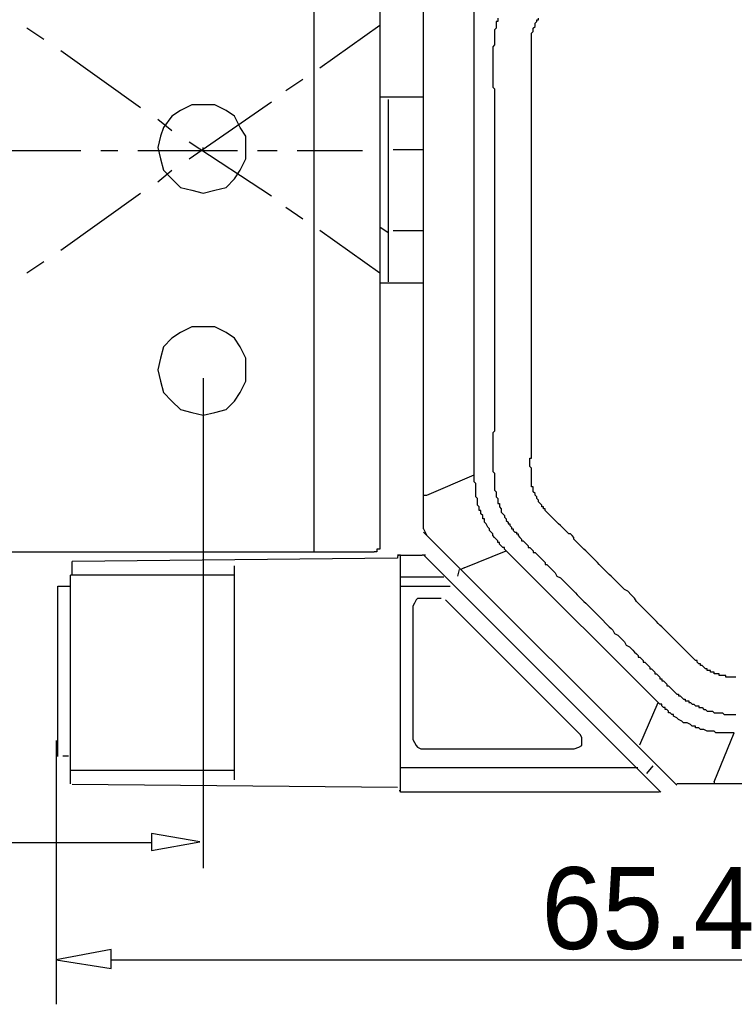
# Model space of a CAD drawing. Extents: x 2 to 309, y 0 to 392.
# Tile 3 of 28: x 116 to 144, y 105 to 143. Entities that reach past the tile are written whole.
import ezdxf

# ---------------------------------------------------------------- set-up
doc = ezdxf.new("R2010")
doc.units = 0
doc.header["$MEASUREMENT"] = 0
doc.layers.get('0').update_dxf_attribs({"linetype": 'CONTINUOUS'})
doc.styles.add('HORIZONTALGBCBIG', font='txt.shx', dxfattribs={"bigfont": 'gbcbig.shx'})

msp = doc.modelspace()

# ---------------------------------------------------------------- linework, layer by layer
at = {"color": 7, "linetype": 'Continuous'}
for p, q in [((127.586, 122.288), (127.586, 153.23)), ((130.098, 152.902), (130.098, 122.616)), ((131.78, 123.174), (131.78, 146.862)), ((133.724, 125.245), (133.724, 146.862)), ((130.098, 140.766), (130.098, 134.753)), ((130.098, 140.766), (130.098, 140.657)), ((131.78, 139.742), (130.098, 139.742)), ((130.426, 139.658), (130.426, 132.658)), ((123.218, 137.705), (123.327, 137.705)), ((123.327, 137.705), (123.327, 137.814)), ((130.613, 137.736), (131.78, 137.736)), ((130.098, 134.862), (130.098, 134.753)), ((130.426, 134.534), (130.099, 134.753)), ((130.613, 134.629), (131.78, 134.629)), ((130.098, 132.623), (131.78, 132.623)), ((131.909, 124.468), (133.724, 125.245)), ((131.78, 124.468), (131.909, 124.468)), ((131.78, 123.044), (141.5, 113.336)), ((70.138, 122.288), (129.88, 122.288)), ((130.839, 122.169), (130.779, 122.169)), ((130.899, 122.169), (130.839, 122.169)), ((130.899, 113.073), (130.899, 122.169)), ((130.899, 122.169), (131.731, 122.169)), ((130.899, 122.169), (131.731, 122.169)), ((131.791, 122.169), (131.731, 122.169)), ((131.791, 122.169), (131.731, 122.169)), ((140.89, 113.073), (131.791, 122.169)), ((131.851, 122.169), (131.791, 122.169)), ((133.335, 121.685), (134.955, 122.332)), ((140.787, 116.507), (134.955, 122.332)), ((130.779, 122.049), (118.29, 121.929)), ((118.29, 121.395), (118.29, 121.929)), ((124.531, 113.547), (124.531, 121.755)), ((118.23, 113.901), (118.23, 121.395)), ((124.531, 121.395), (118.23, 121.395)), ((130.899, 121.335), (132.564, 121.335)), ((133.141, 121.62), (133.076, 121.361)), ((133.335, 121.685), (133.205, 121.62)), ((117.751, 114.441), (117.751, 120.981)), ((117.751, 120.981), (118.23, 120.981)), ((130.899, 120.981), (132.803, 120.981)), ((131.372, 120.207), (131.372, 115.095)), ((132.449, 120.507), (131.671, 120.507)), ((137.799, 115.269), (132.624, 120.447)), ((140.075, 114.889), (140.787, 116.507)), ((142.926, 113.465), (143.704, 115.342)), ((131.671, 114.735), (137.559, 114.735)), ((117.937, 114.464), (118.155, 114.464)), ((118.215, 113.924), (118.215, 113.39)), ((124.531, 113.901), (118.23, 113.901)), ((130.899, 114.021), (139.997, 114.021)), ((140.578, 114.083), (140.334, 113.789)), ((141.5, 113.401), (156.665, 113.401)), ((142.926, 113.465), (142.926, 113.401)), ((130.779, 113.247), (118.29, 113.367)), ((130.839, 113.127), (130.899, 113.127)), ((140.83, 113.073), (130.899, 113.073))]:
    msp.add_line(p, q, dxfattribs=at)
at = {"color": 251, "linetype": 'Continuous'}
for p, q in [((127.805, 140.875), (130.099, 142.515)), ((116.556, 142.406), (117.211, 141.969)), ((117.866, 141.531), (120.924, 139.345)), ((126.494, 140.001), (127.15, 140.438)), ((122.781, 137.377), (125.948, 139.563)), ((121.58, 138.907), (122.126, 138.47)), ((122.781, 138.033), (125.948, 135.955)), ((114.808, 137.705), (118.631, 137.705)), ((119.395, 137.705), (120.051, 137.705)), ((120.815, 137.705), (124.638, 137.705)), ((125.402, 137.705), (126.167, 137.705)), ((126.931, 137.705), (129.443, 137.705)), ((121.58, 136.502), (122.126, 136.939)), ((117.866, 133.878), (120.924, 136.065)), ((126.494, 135.518), (127.15, 135.081)), ((127.805, 134.643), (130.099, 133.003)), ((116.556, 133.003), (117.211, 133.441)), ((123.327, 128.958), (123.327, 110.158)), ((117.683, 115.048), (117.683, 104.927)), ((121.337, 111.124), (112.857, 111.124)), ((119.787, 106.637), (159.52, 106.637))]:
    msp.add_line(p, q, dxfattribs=at)
at = {"color": 7, "linetype": 'Continuous'}
for points in [[(134.631, 142.784), (134.631, 142.719), (134.631, 142.655), (134.566, 142.655), (134.566, 142.59), (134.566, 142.525), (134.566, 142.461), (134.566, 142.396), (134.501, 142.331), (134.501, 142.331), (134.501, 142.266), (134.501, 142.202), (134.501, 142.137), (134.501, 142.072), (134.501, 142.008), (134.501, 141.943), (134.501, 141.943), (134.501, 141.878), (134.501, 141.813), (134.501, 141.749), (134.437, 141.684), (134.437, 141.619), (134.437, 141.554), (134.437, 141.554), (134.437, 141.49), (134.437, 141.425), (134.437, 141.36), (134.437, 141.296), (134.437, 141.231), (134.437, 141.166), (134.437, 141.166), (134.437, 141.101), (134.437, 141.037), (134.437, 140.972), (134.437, 140.907), (134.437, 140.843), (134.437, 140.778), (134.437, 140.778), (134.437, 140.713), (134.437, 140.648), (134.437, 140.584), (134.437, 140.519), (134.437, 140.454), (134.437, 140.454), (134.437, 140.39), (134.437, 140.325), (134.437, 140.26), (134.437, 140.195), (134.437, 140.131), (134.501, 140.066), (134.501, 140.066), (134.501, 140.001), (134.501, 139.936), (134.501, 139.872), (134.501, 139.807), (134.501, 139.678), (134.501, 139.613), (134.501, 139.483), (134.501, 139.354), (134.501, 139.289), (134.501, 139.16), (134.501, 139.03), (134.501, 138.901), (134.501, 138.836), (134.501, 138.707), (134.501, 138.577), (134.501, 138.513), (134.501, 138.383), (134.501, 138.254), (134.501, 138.124), (134.501, 138.06), (134.501, 137.93), (134.501, 137.801), (134.501, 137.736), (134.501, 137.606), (134.501, 137.477), (134.501, 137.348), (134.501, 137.283), (134.501, 137.153), (134.501, 137.024), (134.501, 136.959), (134.501, 136.83), (134.501, 136.7), (134.501, 136.636), (134.501, 136.506), (134.501, 136.377), (134.501, 136.247), (134.501, 136.183), (134.501, 136.053), (134.501, 135.924), (134.501, 135.73), (134.501, 135.471), (134.501, 135.277), (134.501, 135.082), (134.501, 134.823), (134.501, 134.629), (134.501, 134.37), (134.501, 134.176), (134.501, 133.982), (134.501, 133.723), (134.501, 133.529), (134.501, 133.27), (134.501, 133.076), (134.501, 132.817)], [(135.927, 132.817), (135.927, 133.076), (135.927, 133.27), (135.927, 133.464), (135.927, 133.658), (135.927, 133.917), (135.927, 134.112), (135.927, 134.306), (135.927, 134.5), (135.927, 134.759), (135.927, 134.953), (135.927, 135.147), (135.927, 135.406), (135.927, 135.6), (135.927, 135.794), (135.927, 135.924), (135.927, 135.988), (135.927, 136.118), (135.927, 136.247), (135.927, 136.312), (135.927, 136.442), (135.927, 136.506), (135.927, 136.636), (135.927, 136.765), (135.927, 136.83), (135.927, 136.959), (135.927, 137.089), (135.927, 137.153), (135.927, 137.283), (135.927, 137.348), (135.927, 137.477), (135.927, 137.606), (135.927, 137.671), (135.927, 137.801), (135.927, 137.93), (135.927, 137.995), (135.927, 138.124), (135.927, 138.189), (135.927, 138.318), (135.927, 138.448), (135.927, 138.513), (135.927, 138.642), (135.927, 138.771), (135.927, 138.836), (135.927, 138.966), (135.927, 139.03), (135.927, 139.16), (135.927, 139.289), (135.927, 139.354), (135.927, 139.483), (135.927, 139.548), (135.927, 139.613), (135.927, 139.613), (135.927, 139.678), (135.927, 139.742), (135.927, 139.807), (135.927, 139.872), (135.927, 139.936), (135.927, 139.936), (135.927, 140.001), (135.927, 140.066), (135.927, 140.131), (135.927, 140.195), (135.927, 140.195), (135.927, 140.26), (135.927, 140.325), (135.927, 140.39), (135.927, 140.454), (135.927, 140.519), (135.927, 140.519), (135.927, 140.584), (135.927, 140.648), (135.927, 140.713), (135.927, 140.778), (135.927, 140.843), (135.927, 140.843), (135.927, 140.907), (135.927, 140.972), (135.927, 141.037), (135.927, 141.101), (135.927, 141.166), (135.927, 141.166), (135.927, 141.231), (135.927, 141.296), (135.927, 141.36), (135.927, 141.425), (135.927, 141.425), (135.927, 141.49), (135.927, 141.554), (135.927, 141.619), (135.927, 141.684), (135.927, 141.684), (135.927, 141.749), (135.927, 141.813), (135.927, 141.813), (135.927, 141.878), (135.927, 141.878), (135.927, 141.943), (135.927, 142.008), (135.927, 142.008), (135.927, 142.008), (135.927, 142.072), (135.927, 142.072), (135.927, 142.072), (135.927, 142.072), (135.927, 142.137), (135.927, 142.137), (135.927, 142.137), (135.927, 142.202), (135.927, 142.202), (135.927, 142.202), (135.992, 142.266), (135.992, 142.266), (135.992, 142.266), (135.992, 142.331), (135.992, 142.396), (135.992, 142.396), (136.057, 142.461), (136.057, 142.461), (136.057, 142.525), (136.057, 142.525), (136.057, 142.59), (136.122, 142.655), (136.122, 142.655), (136.122, 142.719), (136.186, 142.719), (136.186, 142.784)], [(121.58, 137.814), (121.689, 137.377), (121.798, 136.939), (122.126, 136.611), (122.453, 136.283), (122.89, 136.174), (123.327, 136.065), (123.764, 136.174), (124.201, 136.283), (124.528, 136.611), (124.747, 136.939), (124.965, 137.377), (124.965, 137.814), (124.965, 138.251), (124.747, 138.579), (124.528, 139.017), (124.201, 139.235), (123.764, 139.454), (123.327, 139.454), (122.89, 139.454), (122.453, 139.235), (122.126, 139.017), (121.798, 138.579), (121.689, 138.251), (121.58, 137.814)], [(134.501, 132.817), (134.501, 132.623), (134.501, 132.429), (134.501, 132.17), (134.501, 131.976), (134.501, 131.782), (134.501, 131.587), (134.501, 131.329), (134.501, 131.264), (134.501, 131.134), (134.501, 131.005), (134.501, 130.94), (134.501, 130.811), (134.501, 130.681), (134.501, 130.617), (134.501, 130.487), (134.501, 130.358), (134.501, 130.293), (134.501, 130.164), (134.501, 130.034), (134.501, 129.969), (134.501, 129.84), (134.501, 129.71), (134.501, 129.646), (134.501, 129.516), (134.501, 129.387), (134.501, 129.322), (134.501, 129.193), (134.501, 129.063), (134.501, 128.999), (134.501, 128.869), (134.501, 128.804), (134.501, 128.675), (134.501, 128.545), (134.501, 128.481), (134.501, 128.351), (134.501, 128.222), (134.501, 128.157), (134.501, 128.028), (134.501, 127.898), (134.501, 127.834), (134.501, 127.704), (134.501, 127.575), (134.501, 127.51), (134.501, 127.381), (134.501, 127.251), (134.501, 127.186), (134.501, 127.057), (134.501, 126.927), (134.437, 126.863), (134.437, 126.798), (134.437, 126.733), (134.437, 126.669), (134.437, 126.604), (134.437, 126.604), (134.437, 126.539), (134.437, 126.474), (134.437, 126.41), (134.437, 126.345), (134.437, 126.28), (134.437, 126.28), (134.437, 126.216), (134.437, 126.151), (134.437, 126.086), (134.437, 125.957), (134.437, 125.892), (134.437, 125.762), (134.437, 125.633), (134.437, 125.568), (134.437, 125.439), (134.437, 125.374), (134.501, 125.309), (134.501, 125.245), (134.501, 125.18), (134.501, 125.115), (134.501, 125.051), (134.501, 125.051), (134.501, 124.986), (134.501, 124.921), (134.501, 124.856), (134.501, 124.792), (134.501, 124.727), (134.501, 124.727), (134.501, 124.662), (134.566, 124.597), (134.566, 124.533), (134.566, 124.468), (134.566, 124.468), (134.566, 124.403), (134.631, 124.339), (134.631, 124.274), (134.631, 124.209), (134.631, 124.209), (134.631, 124.209), (134.631, 124.144), (134.696, 124.144), (134.696, 124.08), (134.696, 124.08), (134.696, 124.08), (134.696, 124.015), (134.696, 124.015), (134.696, 124.015), (134.761, 123.95), (134.761, 123.95), (134.761, 123.886), (134.761, 123.886), (134.761, 123.821), (134.825, 123.756), (134.825, 123.756), (134.89, 123.691), (134.89, 123.627), (134.89, 123.627), (134.955, 123.562), (134.955, 123.497), (134.955, 123.497), (134.955, 123.497), (135.02, 123.433), (135.02, 123.433), (135.02, 123.433), (135.02, 123.368), (135.02, 123.368), (135.085, 123.368), (135.085, 123.303), (135.085, 123.303), (135.085, 123.303), (135.149, 123.238), (135.149, 123.238), (135.149, 123.174), (135.214, 123.174), (135.214, 123.109), (135.279, 123.044), (135.344, 123.044), (135.344, 122.979), (135.409, 122.979), (135.409, 122.915), (135.474, 122.85), (135.474, 122.85), (135.538, 122.785), (135.538, 122.721), (135.603, 122.721), (135.668, 122.656), (135.668, 122.656), (135.733, 122.591), (135.733, 122.591), (135.798, 122.526), (135.798, 122.462), (135.862, 122.462), (135.927, 122.397), (135.927, 122.397), (135.992, 122.332), (135.992, 122.268), (136.057, 122.268), (136.122, 122.203), (136.122, 122.203), (136.186, 122.138), (136.186, 122.138), (136.251, 122.073), (136.316, 122.009), (136.316, 122.009), (136.381, 121.944), (136.381, 121.944), (136.446, 121.879), (136.446, 121.814), (136.51, 121.814), (136.575, 121.75), (136.575, 121.75), (136.64, 121.685), (136.64, 121.685), (136.705, 121.62), (136.77, 121.556), (136.834, 121.491), (136.899, 121.361), (137.029, 121.297), (137.094, 121.232), (137.158, 121.167), (137.223, 121.103), (137.288, 121.038), (137.418, 120.908), (137.482, 120.844), (137.547, 120.779), (137.612, 120.714), (137.677, 120.649), (137.742, 120.585), (137.871, 120.455), (137.936, 120.391), (138.001, 120.326), (138.066, 120.261), (138.13, 120.196), (138.195, 120.132), (138.325, 120.002), (138.39, 119.938), (138.455, 119.873), (138.519, 119.808), (138.584, 119.743), (138.649, 119.679), (138.779, 119.549), (138.843, 119.484), (138.908, 119.42), (138.973, 119.355), (139.038, 119.29), (139.103, 119.161), (139.232, 119.096), (139.297, 119.031), (139.362, 118.967), (139.427, 118.902), (139.491, 118.837), (139.556, 118.708), (139.686, 118.643), (139.751, 118.578), (139.815, 118.514), (139.88, 118.449), (139.945, 118.384), (139.945, 118.384), (140.01, 118.32), (140.01, 118.255), (140.075, 118.255), (140.139, 118.19), (140.139, 118.19), (140.204, 118.125), (140.204, 118.061), (140.269, 118.061), (140.334, 117.996), (140.334, 117.996), (140.399, 117.931), (140.399, 117.931), (140.463, 117.866), (140.463, 117.802), (140.528, 117.802), (140.593, 117.737), (140.593, 117.737), (140.658, 117.672), (140.658, 117.608), (140.723, 117.608), (140.787, 117.543), (140.787, 117.543), (140.852, 117.478), (140.852, 117.413), (140.917, 117.413), (140.917, 117.349), (140.982, 117.349), (141.047, 117.284), (141.047, 117.284), (141.112, 117.219), (141.112, 117.155), (141.176, 117.155), (141.241, 117.09), (141.241, 117.09), (141.306, 117.025), (141.306, 117.025), (141.371, 116.96), (141.436, 116.896), (141.436, 116.896), (141.5, 116.831), (141.565, 116.831), (141.565, 116.766), (141.63, 116.766), (141.695, 116.701), (141.695, 116.701), (141.76, 116.637), (141.824, 116.637), (141.824, 116.572), (141.889, 116.572), (141.954, 116.572), (141.954, 116.507), (142.019, 116.507), (142.084, 116.443), (142.148, 116.443), (142.148, 116.443), (142.213, 116.378), (142.278, 116.378), (142.343, 116.378), (142.343, 116.313), (142.408, 116.313), (142.472, 116.313), (142.537, 116.248), (142.537, 116.248), (142.602, 116.248), (142.667, 116.184), (142.732, 116.184), (142.796, 116.184), (142.796, 116.184), (142.861, 116.184), (142.861, 116.184), (142.926, 116.119), (142.926, 116.119), (142.926, 116.119), (142.991, 116.119), (142.991, 116.119), (143.056, 116.119), (143.056, 116.119), (143.056, 116.119), (143.12, 116.119), (143.12, 116.119), (143.185, 116.119), (143.185, 116.119), (143.25, 116.119), (143.315, 116.054), (143.315, 116.054), (143.38, 116.054), (143.444, 116.054), (143.509, 116.054), (143.574, 116.054), (143.639, 116.054), (143.639, 116.054), (143.704, 116.054), (143.768, 116.054)], [(143.704, 117.478), (143.704, 117.478), (143.639, 117.478), (143.574, 117.478), (143.574, 117.478), (143.509, 117.478), (143.509, 117.478), (143.444, 117.478), (143.444, 117.478), (143.38, 117.478), (143.38, 117.543), (143.315, 117.543), (143.315, 117.543), (143.25, 117.543), (143.25, 117.543), (143.185, 117.543), (143.185, 117.543), (143.12, 117.543), (143.12, 117.608), (143.056, 117.608), (143.056, 117.608), (142.991, 117.608), (142.991, 117.608), (142.991, 117.608), (142.991, 117.608), (142.926, 117.608), (142.926, 117.608), (142.926, 117.672), (142.926, 117.672), (142.861, 117.672), (142.861, 117.672), (142.861, 117.672), (142.861, 117.672), (142.796, 117.672), (142.796, 117.672), (142.796, 117.672), (142.796, 117.737), (142.732, 117.737), (142.732, 117.737), (142.667, 117.737), (142.667, 117.802), (142.602, 117.802), (142.602, 117.802), (142.537, 117.866), (142.537, 117.866), (142.537, 117.866), (142.472, 117.931), (142.472, 117.931), (142.408, 117.931), (142.408, 117.996), (142.343, 117.996), (142.343, 117.996), (142.278, 118.061), (142.278, 118.061), (142.278, 118.125), (142.213, 118.125), (142.213, 118.125), (142.148, 118.19), (142.148, 118.19), (142.084, 118.255), (142.084, 118.255), (142.019, 118.32), (142.019, 118.32), (141.954, 118.384), (141.954, 118.384), (141.954, 118.384), (141.889, 118.449), (141.889, 118.449), (141.824, 118.514), (141.824, 118.514), (141.76, 118.578), (141.76, 118.578), (141.695, 118.643), (141.695, 118.643), (141.63, 118.708), (141.63, 118.708), (141.565, 118.773), (141.565, 118.773), (141.5, 118.837), (141.436, 118.902), (141.371, 118.967), (141.306, 119.031), (141.241, 119.096), (141.176, 119.161), (141.112, 119.226), (141.047, 119.29), (140.982, 119.355), (140.917, 119.42), (140.852, 119.484), (140.787, 119.549), (140.723, 119.614), (140.658, 119.679), (140.593, 119.743), (140.528, 119.808), (140.463, 119.873), (140.399, 119.938), (140.334, 120.002), (140.269, 120.067), (140.204, 120.132), (140.075, 120.261), (139.945, 120.391), (139.88, 120.52), (139.751, 120.649), (139.621, 120.779), (139.491, 120.844), (139.362, 120.973), (139.297, 121.038), (139.232, 121.103), (139.167, 121.167), (139.103, 121.232), (139.038, 121.297), (138.973, 121.361), (138.908, 121.426), (138.843, 121.491), (138.779, 121.556), (138.714, 121.62), (138.649, 121.685), (138.584, 121.75), (138.519, 121.814), (138.455, 121.879), (138.39, 121.944), (138.325, 122.009), (138.26, 122.073), (138.195, 122.138), (138.13, 122.203), (138.066, 122.268), (138.001, 122.332), (137.936, 122.397), (137.871, 122.462), (137.806, 122.526), (137.742, 122.591), (137.677, 122.656), (137.612, 122.721), (137.547, 122.785), (137.547, 122.85), (137.482, 122.915), (137.418, 122.979), (137.353, 122.979), (137.288, 123.044), (137.223, 123.109), (137.158, 123.174), (137.094, 123.238), (137.094, 123.238), (137.029, 123.303), (137.029, 123.303), (136.964, 123.368), (136.964, 123.368), (136.899, 123.433), (136.899, 123.433), (136.834, 123.497), (136.834, 123.497), (136.77, 123.562), (136.77, 123.562), (136.705, 123.627), (136.705, 123.627), (136.64, 123.691), (136.64, 123.691), (136.64, 123.691), (136.575, 123.756), (136.575, 123.756), (136.51, 123.821), (136.51, 123.821), (136.446, 123.886), (136.446, 123.886), (136.446, 123.95), (136.381, 123.95), (136.381, 123.95), (136.381, 124.015), (136.316, 124.015), (136.316, 124.08), (136.316, 124.08), (136.251, 124.144), (136.251, 124.144), (136.251, 124.144), (136.186, 124.209), (136.186, 124.209), (136.186, 124.274), (136.186, 124.274), (136.122, 124.339), (136.122, 124.339), (136.122, 124.403), (136.122, 124.403), (136.057, 124.468), (136.057, 124.468), (136.057, 124.533), (136.057, 124.533), (136.057, 124.533), (135.992, 124.597), (135.992, 124.597), (135.992, 124.662), (135.992, 124.662), (135.992, 124.727), (135.992, 124.727), (135.992, 124.792), (135.927, 124.792), (135.927, 124.856), (135.927, 124.856), (135.927, 124.921), (135.927, 124.921), (135.927, 124.986), (135.927, 124.986), (135.927, 125.051), (135.927, 125.051), (135.927, 125.115), (135.927, 125.18), (135.927, 125.18), (135.927, 125.245), (135.927, 125.245), (135.927, 125.309), (135.927, 125.374), (135.927, 125.374), (135.927, 125.439), (135.927, 125.504), (135.927, 125.504), (135.862, 125.568), (135.862, 125.633), (135.862, 125.633), (135.862, 125.698), (135.862, 125.698), (135.862, 125.762), (135.862, 125.827), (135.862, 125.892), (135.927, 125.892), (135.927, 125.957), (135.927, 126.021), (135.927, 126.086), (135.927, 126.151), (135.927, 126.28), (135.927, 126.345), (135.927, 126.41), (135.927, 126.539), (135.927, 126.604), (135.927, 126.733), (135.927, 126.798), (135.927, 126.863), (135.927, 126.992), (135.927, 127.057), (135.927, 127.122), (135.927, 127.251), (135.927, 127.316), (135.927, 127.445), (135.927, 127.51), (135.927, 127.575), (135.927, 127.704), (135.927, 127.769), (135.927, 127.834), (135.927, 127.963), (135.927, 128.028), (135.927, 128.157), (135.927, 128.222), (135.927, 128.287), (135.927, 128.416), (135.927, 128.481), (135.927, 128.545), (135.927, 128.675), (135.927, 128.74), (135.927, 128.869), (135.927, 128.934), (135.927, 128.999), (135.927, 129.128), (135.927, 129.257), (135.927, 129.452), (135.927, 129.646), (135.927, 129.84), (135.927, 129.969), (135.927, 130.164), (135.927, 130.358), (135.927, 130.552), (135.927, 130.681), (135.927, 130.875), (135.927, 131.07), (135.927, 131.264), (135.927, 131.393), (135.927, 131.587), (135.927, 131.782), (135.927, 131.976), (135.927, 132.105), (135.927, 132.299), (135.927, 132.493), (135.927, 132.688), (135.927, 132.817)], [(121.58, 129.286), (121.689, 128.849), (121.798, 128.411), (122.126, 128.083), (122.453, 127.755), (122.89, 127.646), (123.327, 127.537), (123.764, 127.646), (124.201, 127.755), (124.528, 128.083), (124.747, 128.411), (124.965, 128.849), (124.965, 129.286), (124.965, 129.723), (124.747, 130.161), (124.528, 130.489), (124.201, 130.707), (123.764, 130.926), (123.327, 130.926), (122.89, 130.926), (122.453, 130.707), (122.126, 130.489), (121.798, 130.161), (121.689, 129.723), (121.58, 129.286)], [(134.955, 122.332), (134.89, 122.397), (134.89, 122.462), (134.825, 122.462), (134.761, 122.526), (134.761, 122.526), (134.696, 122.591), (134.696, 122.656), (134.631, 122.656), (134.631, 122.721), (134.566, 122.785), (134.501, 122.85), (134.501, 122.85), (134.437, 122.915), (134.437, 122.979), (134.372, 123.044), (134.372, 123.044), (134.307, 123.109), (134.307, 123.174), (134.242, 123.238), (134.242, 123.238), (134.177, 123.368), (134.177, 123.368), (134.113, 123.433), (134.113, 123.433), (134.113, 123.562), (134.048, 123.562), (134.048, 123.627), (134.048, 123.691), (133.983, 123.756), (133.983, 123.756), (133.983, 123.886), (133.918, 123.886), (133.918, 123.95), (133.918, 124.015), (133.853, 124.08), (133.853, 124.08), (133.853, 124.209), (133.853, 124.209), (133.853, 124.339), (133.853, 124.339), (133.789, 124.403), (133.789, 124.468), (133.789, 124.468), (133.789, 124.533), (133.789, 124.597), (133.789, 124.662), (133.789, 124.727), (133.789, 124.792), (133.789, 124.856), (133.789, 124.921), (133.724, 124.986), (133.724, 124.986), (133.724, 125.051), (133.724, 125.115), (133.724, 125.18), (133.724, 125.245)], [(131.78, 123.174), (131.844, 123.044), (131.909, 122.915)], [(130.099, 122.616), (130.099, 122.616), (130.099, 122.616), (130.099, 122.616), (130.099, 122.616), (130.099, 122.616), (130.099, 122.616), (130.099, 122.616), (130.099, 122.507), (130.099, 122.507), (130.099, 122.507), (130.099, 122.507), (130.099, 122.507), (130.099, 122.507), (130.099, 122.507), (130.099, 122.507), (130.099, 122.507), (130.099, 122.507), (130.099, 122.507), (130.099, 122.398), (130.099, 122.398), (130.099, 122.398), (130.099, 122.398), (130.099, 122.398), (130.099, 122.398), (130.099, 122.398), (130.099, 122.398), (130.099, 122.398), (130.099, 122.398), (130.099, 122.398), (130.099, 122.398), (130.099, 122.398), (129.989, 122.398), (129.989, 122.398), (129.989, 122.398), (129.989, 122.398), (129.989, 122.398), (129.989, 122.398), (129.989, 122.398), (129.989, 122.398), (129.989, 122.398), (129.989, 122.398), (129.989, 122.398), (129.989, 122.398), (129.989, 122.288), (129.989, 122.288), (129.989, 122.288), (129.989, 122.288), (129.989, 122.288), (129.989, 122.288), (129.989, 122.288), (129.989, 122.288), (129.989, 122.288), (129.989, 122.288), (129.989, 122.288), (129.989, 122.288), (129.989, 122.288), (129.989, 122.288), (129.989, 122.288), (129.989, 122.288), (129.989, 122.288), (129.88, 122.288), (129.88, 122.288), (129.88, 122.288), (129.88, 122.288), (129.88, 122.288), (129.88, 122.288), (129.88, 122.288), (129.88, 122.288), (129.88, 122.288), (129.88, 122.288)], [(130.899, 122.169), (130.839, 122.169), (130.779, 122.109), (130.779, 122.049)], [(131.671, 120.507), (131.552, 120.507), (131.492, 120.447), (131.432, 120.327), (131.372, 120.207)], [(143.768, 117.478), (143.704, 117.478)], [(143.704, 115.342), (143.639, 115.342), (143.574, 115.342), (143.509, 115.342), (143.444, 115.342), (143.38, 115.342), (143.315, 115.342), (143.25, 115.342), (143.185, 115.342), (143.185, 115.342), (143.12, 115.342), (143.056, 115.342), (142.991, 115.342), (142.926, 115.407), (142.861, 115.407), (142.796, 115.407), (142.732, 115.407), (142.667, 115.407), (142.667, 115.407), (142.537, 115.472), (142.537, 115.472), (142.408, 115.472), (142.408, 115.472), (142.343, 115.536), (142.278, 115.536), (142.213, 115.536), (142.213, 115.601), (142.084, 115.601), (142.084, 115.601), (142.019, 115.666), (142.019, 115.666), (141.889, 115.731), (141.889, 115.731), (141.824, 115.731), (141.76, 115.731), (141.695, 115.795), (141.695, 115.795), (141.565, 115.86), (141.565, 115.86), (141.5, 115.925), (141.5, 115.925), (141.371, 115.99), (141.371, 115.99), (141.371, 116.054), (141.306, 116.054), (141.241, 116.119), (141.176, 116.119), (141.176, 116.184), (141.112, 116.248), (141.047, 116.248), (141.047, 116.313), (140.982, 116.313), (140.917, 116.378), (140.917, 116.443), (140.852, 116.443), (140.787, 116.507), (140.787, 116.507)], [(137.559, 114.735), (137.739, 114.795), (137.859, 114.855), (137.859, 115.035), (137.859, 115.149), (137.799, 115.269)], [(131.372, 115.095), (131.432, 114.975), (131.492, 114.855), (131.552, 114.795), (131.671, 114.735)], [(117.683, 106.637), (119.787, 106.305), (119.787, 107.028), (117.683, 106.637), (117.683, 106.637)]]:
    msp.add_lwpolyline(points, dxfattribs=at)
at = {"color": 251, "linetype": 'Continuous'}
msp.add_lwpolyline([(123.193, 111.158), (121.337, 111.486), (121.337, 110.83), (121.337, 110.83), (123.193, 111.158)], dxfattribs=at)

# ---------------------------------------------------------------- texts
at = {"insert": (140.388, 108.597), "char_height": 3.1428, "width": 9.15197, "attachment_point": 5, "style": 'HORIZONTALGBCBIG'}
msp.add_mtext('\\C7;\\f方正兰亭黑_GBK|b0|i0|;\\H3.1428026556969;65.4', dxfattribs=at)

doc.saveas('drawing.dxf')
